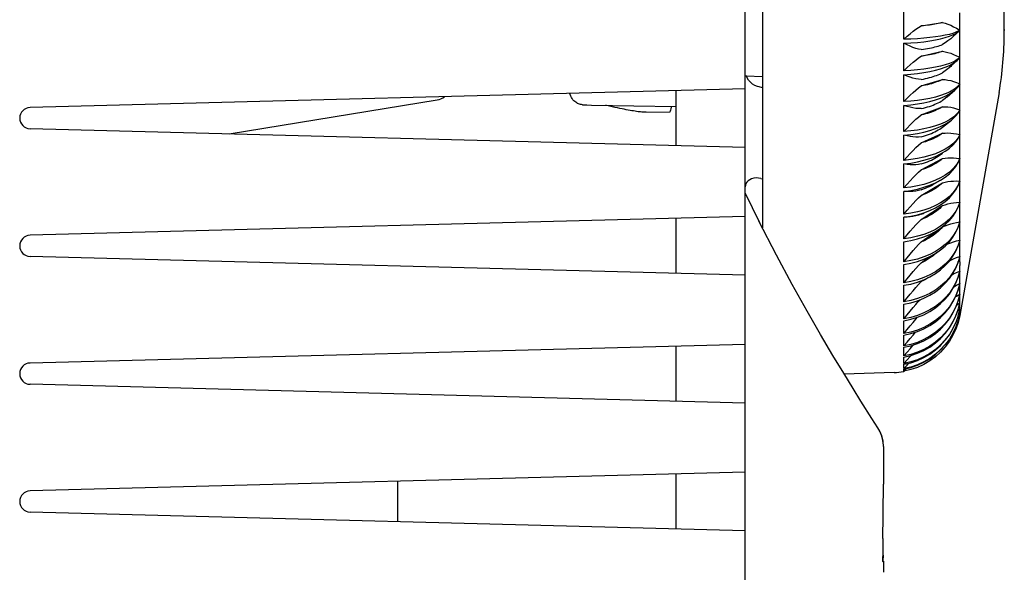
# Model space of a CAD drawing. Header units: inches. Extents: x 0 to 13.8, y 0 to 10.6.
# Tile 7 of 27: x 1.472 to 2.594, y 4.816 to 5.446. Entities that reach past the tile are written whole.
import ezdxf

# ---------------------------------------------------------------- set-up
doc = ezdxf.new("R2010")
doc.units = ezdxf.units.IN
doc.header["$LTSCALE"] = 0.75625
doc.header["$MEASUREMENT"] = 0
doc.layers.get('0').update_dxf_attribs({"linetype": 'CONTINUOUS'})

msp = doc.modelspace()

# ---------------------------------------------------------------- linework, layer by layer
at = {"color": 7, "linetype": 'Continuous'}
for p, q in [((2.299, 4.1515), (2.299, 5.9493)), ((2.3187, 5.8216), (2.3187, 5.2091)), ((2.5943, 5.4347), (2.5943, 5.599)), ((2.5435, 5.4463), (2.5435, 5.454)), ((2.4996, 5.4392), (2.5238, 5.4431)), ((2.5435, 5.4424), (2.5435, 5.4463)), ((2.5417, 5.4332), (2.5391, 5.432)), ((2.5396, 5.4304), (2.5415, 5.4322)), ((2.54, 5.4366), (2.5435, 5.4345)), ((2.5435, 5.4345), (2.5417, 5.4332)), ((2.5425, 5.4332), (2.5435, 5.4343)), ((2.5943, 5.435), (2.5943, 5.4343)), ((2.5943, 5.4343), (2.5943, 5.4342)), ((2.5943, 5.4317), (2.5943, 5.4342)), ((2.5435, 5.4151), (2.5435, 5.4227)), ((2.4996, 5.4046), (2.5238, 5.4104)), ((2.5435, 5.4113), (2.5435, 5.4151)), ((2.5343, 5.3941), (2.5406, 5.3999)), ((2.5391, 5.3998), (2.5357, 5.398)), ((2.5417, 5.4016), (2.5391, 5.3998)), ((2.5406, 5.3999), (2.5417, 5.4009)), ((2.5435, 5.4035), (2.5417, 5.4016)), ((2.5417, 5.4009), (2.5435, 5.4033)), ((2.5435, 5.3845), (2.5435, 5.3919)), ((2.3003, 5.3822), (2.3187, 5.3817)), ((2.4996, 5.3708), (2.5238, 5.3783)), ((2.5435, 5.3808), (2.5435, 5.3845)), ((2.299, 5.3677), (1.4841, 5.3463)), ((2.2203, 5.3028), (2.2203, 5.3656)), ((2.3187, 5.3688), (2.3149, 5.3697)), ((2.5291, 5.3586), (2.5379, 5.3661)), ((2.5357, 5.366), (2.5317, 5.3638)), ((2.5391, 5.3683), (2.5357, 5.366)), ((2.5417, 5.3707), (2.5391, 5.3683)), ((2.5435, 5.3732), (2.5417, 5.3707)), ((2.5417, 5.37), (2.5435, 5.3729)), ((1.7111, 5.3161), (1.9479, 5.3551)), ((2.5883, 5.3633), (2.5435, 5.1092)), ((2.5435, 5.3548), (2.5435, 5.362)), ((2.5435, 5.3512), (2.5435, 5.3548)), ((2.1238, 5.3491), (2.2203, 5.3474)), ((2.4996, 5.3378), (2.5238, 5.3471)), ((2.5435, 5.3437), (2.5417, 5.3407)), ((2.2127, 5.3406), (2.1863, 5.3408)), ((2.5237, 5.3239), (2.5341, 5.332)), ((2.5357, 5.3349), (2.5317, 5.3322)), ((2.5435, 5.326), (2.5435, 5.3329)), ((2.299, 5.3008), (1.4841, 5.3221)), ((2.5223, 5.3228), (2.5237, 5.3239)), ((2.5435, 5.3225), (2.5435, 5.326)), ((2.4996, 5.3059), (2.5238, 5.317)), ((2.5435, 5.3154), (2.5417, 5.3118)), ((2.527, 5.2988), (2.5217, 5.2961)), ((2.5317, 5.3018), (2.527, 5.2988)), ((2.5435, 5.2984), (2.5435, 5.305)), ((2.4996, 5.2753), (2.5238, 5.288)), ((2.5435, 5.2721), (2.5435, 5.2784)), ((2.317, 5.2654), (2.3187, 5.2649)), ((2.5128, 5.2584), (2.5217, 5.2635)), ((2.5217, 5.2661), (2.5158, 5.2633)), ((2.4996, 5.2461), (2.5238, 5.2604)), ((2.5435, 5.2474), (2.5435, 5.2533)), ((2.3157, 5.215), (2.299, 5.2492)), ((2.4996, 5.2187), (2.5238, 5.2345)), ((2.5093, 5.2317), (2.5025, 5.2293)), ((2.5238, 5.2345), (2.5223, 5.2329)), ((2.5417, 5.2326), (2.5435, 5.2381)), ((2.5435, 5.2242), (2.5435, 5.2297)), ((2.299, 5.222), (1.4841, 5.2007)), ((2.2203, 5.1571), (2.2203, 5.2199)), ((2.3347, 5.178), (2.3147, 5.2169)), ((2.4996, 5.193), (2.5214, 5.2085)), ((2.5223, 5.2085), (2.5207, 5.2068)), ((2.5217, 5.2086), (2.527, 5.2128)), ((2.5238, 5.2102), (2.5223, 5.2085)), ((2.5417, 5.2097), (2.5435, 5.2156)), ((2.5435, 5.2029), (2.5435, 5.2079)), ((2.48, 5.1932), (2.4836, 5.1938)), ((2.5217, 5.184), (2.527, 5.1884)), ((2.5435, 5.1835), (2.5435, 5.1881)), ((2.299, 5.1551), (1.4841, 5.1764)), ((2.4996, 5.1694), (2.5079, 5.1757)), ((2.5435, 5.1702), (2.5435, 5.1695)), ((2.5435, 5.1695), (2.5435, 5.1662)), ((2.5417, 5.1529), (2.5435, 5.1598)), ((2.5435, 5.151), (2.5435, 5.1545)), ((2.4996, 5.1478), (2.5019, 5.1497)), ((2.5217, 5.1408), (2.527, 5.1459)), ((2.5417, 5.1383), (2.5435, 5.1454)), ((2.5435, 5.138), (2.5435, 5.141)), ((2.5417, 5.126), (2.5435, 5.1333)), ((2.5399, 5.1211), (2.5435, 5.1237)), ((2.5417, 5.1161), (2.5435, 5.1236)), ((2.5435, 5.1203), (2.5435, 5.1209)), ((2.5435, 5.1191), (2.5435, 5.1203)), ((2.5417, 5.1088), (2.5391, 5.1012)), ((2.5411, 5.1144), (2.5435, 5.1163)), ((2.5417, 5.1086), (2.5435, 5.1163)), ((2.542, 5.1102), (2.5435, 5.1115)), ((2.5428, 5.1084), (2.5435, 5.1091)), ((2.5435, 5.1139), (2.5435, 5.1145)), ((2.5435, 5.1134), (2.5435, 5.1139)), ((2.5435, 5.1104), (2.5435, 5.1105)), ((2.5435, 5.1102), (2.5435, 5.1103)), ((2.5435, 5.11), (2.5435, 5.1101)), ((2.5435, 5.1099), (2.5435, 5.11)), ((2.299, 5.0763), (1.4841, 5.055)), ((2.2203, 5.0115), (2.2203, 5.0743)), ((2.527, 5.0761), (2.5217, 5.0703)), ((2.527, 5.0734), (2.5217, 5.0675)), ((2.5217, 5.0699), (2.5243, 5.0728)), ((2.4687, 5.0442), (2.412, 5.0422)), ((2.48, 5.0458), (2.4829, 5.0488)), ((2.4877, 5.0476), (2.48, 5.0458)), ((2.48, 5.0456), (2.4806, 5.0457)), ((2.299, 5.0094), (1.4841, 5.0308)), ((2.4502, 4.9813), (2.4435, 4.9918)), ((2.4528, 4.9767), (2.4503, 4.9813)), ((2.4547, 4.9719), (2.4528, 4.9767)), ((2.4559, 4.9668), (2.4547, 4.9718)), ((2.4561, 4.9659), (2.4547, 4.9718)), ((2.4565, 4.9616), (2.4559, 4.9668)), ((2.4565, 4.96), (2.4561, 4.9659)), ((2.4565, 4.96), (2.4565, 4.9616)), ((2.4565, 4.96), (2.4565, 4.9208)), ((2.4565, 4.96), (2.4565, 4.96)), ((2.299, 4.9307), (1.4841, 4.9093)), ((2.2203, 4.8658), (2.2203, 4.9286)), ((1.903, 4.8741), (1.903, 4.9203)), ((2.4565, 4.9208), (2.4565, 4.9169)), ((2.299, 4.8637), (1.4841, 4.8851)), ((2.4559, 4.862), (2.456, 4.8651)), ((2.4559, 4.8587), (2.4559, 4.862)), ((2.4559, 4.8552), (2.4559, 4.8587)), ((2.4559, 4.8552), (2.4559, 4.8346)), ((2.4559, 4.8362), (2.4565, 4.8362)), ((2.4562, 4.8292), (2.4565, 4.8361)), ((2.4565, 4.8292), (2.4565, 4.8165))]:
    msp.add_line(p, q, dxfattribs=at)
for points in [[(2.48, 5.424), (2.4798, 5.4293), (2.4797, 5.4346), (2.4797, 5.4399), (2.4797, 5.4452), (2.4798, 5.4505), (2.48, 5.4559)], [(2.5238, 5.4431), (2.5223, 5.4427), (2.5207, 5.4423), (2.519, 5.4419), (2.5172, 5.4416), (2.5153, 5.4412), (2.5133, 5.4409)], [(2.5238, 5.4431), (2.5269, 5.4423), (2.5301, 5.4413), (2.5333, 5.44), (2.5366, 5.4384), (2.54, 5.4366)], [(2.5435, 5.4345), (2.5435, 5.4365), (2.5435, 5.4385), (2.5435, 5.4424)], [(2.48, 5.424), (2.4835, 5.4274), (2.487, 5.4304), (2.4903, 5.4331), (2.4935, 5.4354), (2.4966, 5.4375), (2.4996, 5.4392)], [(2.5133, 5.4409), (2.5112, 5.4406), (2.509, 5.4403), (2.5068, 5.44), (2.5045, 5.4397), (2.5021, 5.4395), (2.4996, 5.4392)], [(2.5217, 5.4246), (2.527, 5.426), (2.5317, 5.4275), (2.5357, 5.429), (2.5391, 5.4307), (2.5417, 5.4325), (2.5425, 5.4332)], [(2.5391, 5.432), (2.5357, 5.4308), (2.5317, 5.4296), (2.527, 5.4286), (2.5217, 5.4276)], [(2.5435, 5.4303), (2.5435, 5.4323), (2.5435, 5.4343)], [(2.5943, 5.4342), (2.5943, 5.4342), (2.5943, 5.4344), (2.5943, 5.4347)], [(2.48, 5.3881), (2.4798, 5.3933), (2.4797, 5.3985), (2.4797, 5.4037), (2.4797, 5.409), (2.4798, 5.4142), (2.48, 5.4195)], [(2.5217, 5.4276), (2.5158, 5.4267), (2.5093, 5.4259), (2.5025, 5.4253), (2.4953, 5.4247), (2.4877, 5.4243), (2.48, 5.424)], [(2.48, 5.4195), (2.4877, 5.4199), (2.4953, 5.4205), (2.5025, 5.4213), (2.5093, 5.4222), (2.5158, 5.4233), (2.5217, 5.4246)], [(2.4996, 5.4123), (2.4965, 5.4128), (2.4934, 5.4136), (2.4901, 5.4147), (2.4869, 5.416), (2.4835, 5.4176), (2.48, 5.4195)], [(2.5396, 5.4304), (2.5365, 5.4276), (2.5332, 5.4247), (2.53, 5.4222), (2.5269, 5.42), (2.5238, 5.418)], [(2.5435, 5.4227), (2.5435, 5.4265), (2.5435, 5.4303)], [(2.4996, 5.4123), (2.5021, 5.4126), (2.5045, 5.413), (2.5068, 5.4134), (2.509, 5.4139), (2.5112, 5.4143), (2.5133, 5.4148)], [(2.5133, 5.4148), (2.5153, 5.4153), (2.5172, 5.4158), (2.519, 5.4163), (2.5207, 5.4169), (2.5223, 5.4175), (2.5238, 5.418)], [(2.5238, 5.4104), (2.5223, 5.4098), (2.5207, 5.4092), (2.519, 5.4087), (2.5172, 5.4082), (2.5153, 5.4076), (2.5133, 5.4071)], [(2.5238, 5.4104), (2.5269, 5.4099), (2.5301, 5.4091), (2.5333, 5.4081), (2.5366, 5.4068), (2.54, 5.4053), (2.5435, 5.4035)], [(2.5435, 5.4035), (2.5435, 5.4055), (2.5435, 5.4075), (2.5435, 5.4113)], [(2.48, 5.3881), (2.4835, 5.3917), (2.487, 5.395), (2.4903, 5.3979), (2.4935, 5.4004), (2.4966, 5.4027), (2.4996, 5.4046)], [(2.5133, 5.4071), (2.5112, 5.4067), (2.509, 5.4062), (2.5068, 5.4058), (2.5045, 5.4054), (2.5021, 5.405), (2.4996, 5.4046)], [(2.5217, 5.3904), (2.527, 5.3923), (2.5317, 5.3942), (2.5357, 5.3963), (2.5391, 5.3986), (2.5406, 5.3999)], [(2.5357, 5.398), (2.5317, 5.3964), (2.527, 5.3948), (2.5217, 5.3934)], [(2.5435, 5.3994), (2.5435, 5.4013), (2.5435, 5.4033)], [(2.5435, 5.3919), (2.5435, 5.3956), (2.5435, 5.3994)], [(2.5217, 5.3934), (2.5158, 5.3921), (2.5093, 5.391), (2.5025, 5.39), (2.4953, 5.3892), (2.4877, 5.3886), (2.48, 5.3881)], [(2.48, 5.3837), (2.4877, 5.3843), (2.4953, 5.3851), (2.5025, 5.3861), (2.5093, 5.3873), (2.5158, 5.3888), (2.5217, 5.3904)], [(2.5343, 5.3941), (2.5332, 5.3931), (2.53, 5.3904), (2.5269, 5.3879), (2.5238, 5.3858)], [(2.3149, 5.3697), (2.313, 5.3702), (2.31, 5.3714), (2.3074, 5.373), (2.305, 5.375), (2.3029, 5.3773), (2.3012, 5.38), (2.3, 5.3829)], [(2.48, 5.353), (2.4798, 5.3581), (2.4797, 5.3632), (2.4797, 5.3683), (2.4797, 5.3734), (2.4798, 5.3785), (2.48, 5.3837)], [(2.4996, 5.3782), (2.4965, 5.3785), (2.4934, 5.379), (2.4901, 5.3798), (2.4869, 5.3808), (2.4835, 5.3821), (2.48, 5.3837)], [(2.4996, 5.3782), (2.5021, 5.3787), (2.5045, 5.3792), (2.5068, 5.3797), (2.509, 5.3803), (2.5112, 5.3809), (2.5133, 5.3815)], [(2.5133, 5.3815), (2.5153, 5.3822), (2.5172, 5.3829), (2.519, 5.3836), (2.5207, 5.3843), (2.5223, 5.385), (2.5238, 5.3858)], [(2.5238, 5.3783), (2.5223, 5.3776), (2.5207, 5.3768), (2.519, 5.3761), (2.5172, 5.3754), (2.5153, 5.3747), (2.5133, 5.3741)], [(2.5238, 5.3783), (2.5269, 5.3781), (2.5301, 5.3776), (2.5333, 5.3769), (2.5366, 5.3759), (2.54, 5.3747), (2.5435, 5.3732)], [(2.5435, 5.3732), (2.5435, 5.3751), (2.5435, 5.3771), (2.5435, 5.3808)], [(2.48, 5.353), (2.4835, 5.3568), (2.487, 5.3603), (2.4903, 5.3634), (2.4935, 5.3661), (2.4966, 5.3686), (2.4996, 5.3708)], [(2.5133, 5.3741), (2.5112, 5.3734), (2.509, 5.3728), (2.5068, 5.3723), (2.5045, 5.3717), (2.5021, 5.3712), (2.4996, 5.3708)], [(2.5217, 5.357), (2.527, 5.3593), (2.5317, 5.3618), (2.5357, 5.3644), (2.5379, 5.3661)], [(2.5317, 5.3638), (2.527, 5.3618), (2.5217, 5.3599)], [(2.5379, 5.3661), (2.5391, 5.3671), (2.5417, 5.37)], [(2.5435, 5.3692), (2.5435, 5.3711), (2.5435, 5.3729)], [(2.5435, 5.362), (2.5435, 5.3656), (2.5435, 5.3692)], [(2.1137, 5.3495), (2.1126, 5.3496), (2.1115, 5.3497), (2.1103, 5.35), (2.1092, 5.3504), (2.1081, 5.3509), (2.107, 5.3515), (2.1059, 5.3522), (2.1048, 5.353), (2.1037, 5.354), (2.1028, 5.3551), (2.1018, 5.3564), (2.101, 5.3578), (2.1002, 5.3593), (2.0995, 5.361), (2.0991, 5.3624)], [(2.5217, 5.3599), (2.5158, 5.3582), (2.5093, 5.3567), (2.5025, 5.3555), (2.4953, 5.3544), (2.4877, 5.3536), (2.48, 5.353)], [(2.48, 5.3487), (2.4877, 5.3494), (2.4953, 5.3504), (2.5025, 5.3517), (2.5093, 5.3532), (2.5158, 5.355), (2.5217, 5.357)], [(2.5133, 5.3491), (2.5153, 5.3499), (2.5172, 5.3507), (2.519, 5.3516), (2.5207, 5.3525), (2.5223, 5.3534), (2.5238, 5.3544)], [(2.5291, 5.3585), (2.5269, 5.3567), (2.5238, 5.3544)], [(2.1137, 5.3495), (2.1161, 5.3494), (2.1186, 5.3493), (2.1238, 5.3491)], [(2.1863, 5.3408), (2.1859, 5.3408), (2.1848, 5.3408), (2.1837, 5.3409), (2.1825, 5.3409), (2.1812, 5.341), (2.1799, 5.3412), (2.1784, 5.3413), (2.1769, 5.3415), (2.1753, 5.3417), (2.1736, 5.342), (2.1718, 5.3423), (2.1699, 5.3426), (2.1679, 5.3429), (2.1658, 5.3433), (2.1635, 5.3437), (2.1612, 5.3442), (2.1587, 5.3447), (2.1561, 5.3452), (2.1534, 5.3458), (2.1506, 5.3464), (2.1476, 5.3471), (2.1444, 5.3478), (2.1411, 5.3486), (2.1401, 5.3488)], [(2.2148, 5.3475), (2.2146, 5.3467), (2.2142, 5.3448), (2.2138, 5.3433), (2.2134, 5.342), (2.2131, 5.3412), (2.2129, 5.3407), (2.2127, 5.3406)], [(2.48, 5.3189), (2.4798, 5.3238), (2.4797, 5.3287), (2.4797, 5.3337), (2.4797, 5.3387), (2.4798, 5.3437), (2.48, 5.3487)], [(2.4996, 5.345), (2.4965, 5.345), (2.4934, 5.3453), (2.4901, 5.3458), (2.4869, 5.3465), (2.4835, 5.3475), (2.48, 5.3487)], [(2.4996, 5.345), (2.5021, 5.3456), (2.5045, 5.3462), (2.5068, 5.3469), (2.509, 5.3476), (2.5112, 5.3483), (2.5133, 5.3491)], [(2.5133, 5.3418), (2.5112, 5.3411), (2.509, 5.3403), (2.5068, 5.3396), (2.5045, 5.339), (2.5021, 5.3383), (2.4996, 5.3378)], [(2.5238, 5.3471), (2.5223, 5.3462), (2.5207, 5.3452), (2.519, 5.3443), (2.5172, 5.3435), (2.5153, 5.3426), (2.5133, 5.3418)], [(2.5238, 5.3471), (2.5269, 5.3471), (2.5301, 5.3469), (2.5333, 5.3465), (2.5366, 5.3458), (2.54, 5.3449), (2.5435, 5.3437)], [(2.5341, 5.332), (2.5357, 5.3333), (2.5391, 5.3366), (2.5417, 5.34), (2.5435, 5.3435)], [(2.5435, 5.3437), (2.5435, 5.3456), (2.5435, 5.3475), (2.5435, 5.3512)], [(2.5435, 5.3399), (2.5435, 5.3417), (2.5435, 5.3435)], [(2.48, 5.3189), (2.4835, 5.3229), (2.487, 5.3265), (2.4903, 5.3298), (2.4935, 5.3328), (2.4966, 5.3354), (2.4996, 5.3378)], [(2.5317, 5.3322), (2.527, 5.3297), (2.5217, 5.3274)], [(2.5217, 5.3246), (2.527, 5.3273), (2.5317, 5.3302), (2.5341, 5.332)], [(2.5417, 5.3407), (2.5391, 5.3378), (2.5357, 5.3349)], [(2.5435, 5.3329), (2.5435, 5.3364), (2.5435, 5.3399)], [(2.5217, 5.3274), (2.5158, 5.3253), (2.5093, 5.3235), (2.5025, 5.3219), (2.4953, 5.3206), (2.4877, 5.3196), (2.48, 5.3189)], [(2.48, 5.3147), (2.4877, 5.3156), (2.4953, 5.3167), (2.5025, 5.3183), (2.5093, 5.3201), (2.5158, 5.3222), (2.5217, 5.3246)], [(2.5133, 5.3177), (2.5153, 5.3186), (2.5172, 5.3196), (2.519, 5.3207), (2.5207, 5.3217), (2.5223, 5.3228)], [(2.5435, 5.3154), (2.5435, 5.3172), (2.5435, 5.319), (2.5435, 5.3225)], [(2.48, 5.286), (2.4798, 5.2907), (2.4797, 5.2955), (2.4797, 5.3002), (2.4797, 5.305), (2.4798, 5.3099), (2.48, 5.3147)], [(2.4996, 5.3129), (2.4965, 5.3126), (2.4934, 5.3126), (2.4901, 5.3128), (2.4869, 5.3132), (2.4835, 5.3139), (2.48, 5.3147)], [(2.4996, 5.3129), (2.5021, 5.3136), (2.5045, 5.3143), (2.5068, 5.3151), (2.509, 5.3159), (2.5112, 5.3168), (2.5133, 5.3177)], [(2.5133, 5.3107), (2.5112, 5.3098), (2.509, 5.3089), (2.5068, 5.3081), (2.5045, 5.3073), (2.5021, 5.3066), (2.4996, 5.3059)], [(2.5238, 5.317), (2.5223, 5.3158), (2.5207, 5.3147), (2.519, 5.3137), (2.5172, 5.3126), (2.5153, 5.3116), (2.5133, 5.3107)], [(2.5238, 5.317), (2.5269, 5.3172), (2.5301, 5.3173), (2.5333, 5.3171), (2.5366, 5.3168), (2.54, 5.3162), (2.5435, 5.3154)], [(2.5288, 5.2977), (2.5317, 5.2998), (2.5357, 5.3034), (2.5391, 5.3072), (2.5417, 5.3111), (2.5435, 5.3151)], [(2.5417, 5.3118), (2.5391, 5.3083), (2.5357, 5.3049), (2.5317, 5.3018)], [(2.5435, 5.3117), (2.5435, 5.3134), (2.5435, 5.3151)], [(2.5435, 5.305), (2.5435, 5.3067), (2.5435, 5.3083), (2.5435, 5.3117)], [(2.48, 5.286), (2.4835, 5.2902), (2.487, 5.294), (2.4903, 5.2974), (2.4935, 5.3005), (2.4966, 5.3034), (2.4996, 5.3059)], [(2.5217, 5.2961), (2.5158, 5.2936), (2.5093, 5.2914), (2.5025, 5.2896), (2.4953, 5.288), (2.4877, 5.2869), (2.48, 5.286)], [(2.5217, 5.2934), (2.527, 5.2965), (2.5288, 5.2977)], [(2.5435, 5.2951), (2.5435, 5.2967), (2.5435, 5.2984)], [(2.48, 5.282), (2.4877, 5.283), (2.4953, 5.2843), (2.5025, 5.2861), (2.5093, 5.2882), (2.5158, 5.2906), (2.5217, 5.2934)], [(2.4996, 5.282), (2.5021, 5.2827), (2.5045, 5.2836), (2.5068, 5.2845), (2.509, 5.2854), (2.5112, 5.2864), (2.5133, 5.2875)], [(2.5133, 5.2875), (2.5153, 5.2886), (2.5172, 5.2897), (2.519, 5.2909), (2.5237, 5.2942)], [(2.5238, 5.288), (2.5223, 5.2867), (2.5207, 5.2854), (2.519, 5.2842), (2.5172, 5.283), (2.5153, 5.2819), (2.5133, 5.2808)], [(2.5435, 5.2882), (2.5417, 5.2841), (2.5391, 5.2801), (2.5357, 5.2763), (2.5317, 5.2726), (2.527, 5.2692), (2.5217, 5.2661)], [(2.5217, 5.2635), (2.527, 5.267), (2.5317, 5.2708), (2.5357, 5.2748), (2.5391, 5.279), (2.5417, 5.2835), (2.5435, 5.288)], [(2.5238, 5.288), (2.5269, 5.2885), (2.5301, 5.2889), (2.5333, 5.289), (2.5366, 5.2889), (2.54, 5.2887), (2.5435, 5.2882)], [(2.5435, 5.2882), (2.5435, 5.29), (2.5435, 5.2917), (2.5435, 5.2951)], [(2.5435, 5.2847), (2.5435, 5.2864), (2.5435, 5.288)], [(2.48, 5.2546), (2.4798, 5.259), (2.4797, 5.2635), (2.4797, 5.2681), (2.4797, 5.2727), (2.4798, 5.2773), (2.48, 5.282)], [(2.4996, 5.282), (2.4965, 5.2814), (2.4934, 5.2811), (2.4901, 5.281), (2.4869, 5.2811), (2.4835, 5.2815), (2.48, 5.282)], [(2.48, 5.2546), (2.4835, 5.2588), (2.487, 5.2628), (2.4903, 5.2664), (2.4935, 5.2696), (2.4966, 5.2726), (2.4996, 5.2753)], [(2.5133, 5.2808), (2.5112, 5.2797), (2.509, 5.2787), (2.5068, 5.2778), (2.5045, 5.2769), (2.5021, 5.276), (2.4996, 5.2753)], [(2.5435, 5.2784), (2.5435, 5.28), (2.5435, 5.2815), (2.5435, 5.2847)], [(2.317, 5.2654), (2.3141, 5.2659), (2.3114, 5.266), (2.3088, 5.2657), (2.3064, 5.265), (2.3042, 5.264), (2.3024, 5.2627), (2.3009, 5.2613), (2.2999, 5.2596), (2.2993, 5.2579), (2.299, 5.256)], [(2.48, 5.2507), (2.4877, 5.2518), (2.4953, 5.2533), (2.5025, 5.2553), (2.5093, 5.2577), (2.5158, 5.2604), (2.5213, 5.2633)], [(2.5158, 5.2633), (2.5093, 5.2608), (2.5025, 5.2586), (2.4953, 5.2569), (2.4877, 5.2555), (2.48, 5.2546)], [(2.5435, 5.2625), (2.5417, 5.2578), (2.5391, 5.2534), (2.5357, 5.249), (2.5317, 5.245), (2.527, 5.2412), (2.5217, 5.2377)], [(2.5238, 5.2604), (2.5269, 5.2612), (2.5301, 5.2618), (2.5333, 5.2623), (2.5366, 5.2625), (2.54, 5.2626), (2.5435, 5.2625)], [(2.5435, 5.269), (2.5435, 5.2705), (2.5435, 5.2721)], [(2.5435, 5.2625), (2.5435, 5.2641), (2.5435, 5.2658), (2.5435, 5.269)], [(2.4996, 5.2525), (2.4965, 5.2517), (2.4934, 5.2511), (2.4901, 5.2507), (2.4869, 5.2505), (2.4835, 5.2505), (2.48, 5.2507)], [(2.4996, 5.2525), (2.5021, 5.2534), (2.5045, 5.2543), (2.5068, 5.2553), (2.509, 5.2564), (2.5112, 5.2575), (2.5128, 5.2584)], [(2.5133, 5.2524), (2.5112, 5.2512), (2.509, 5.25), (2.5068, 5.249), (2.5045, 5.248), (2.5021, 5.247), (2.4996, 5.2461)], [(2.5238, 5.2604), (2.5223, 5.259), (2.5207, 5.2576), (2.519, 5.2562), (2.5172, 5.2549), (2.5153, 5.2536), (2.5133, 5.2524)], [(2.5217, 5.2352), (2.527, 5.2391), (2.5317, 5.2432), (2.5357, 5.2477), (2.5391, 5.2524), (2.5417, 5.2572), (2.5435, 5.2623)], [(2.5435, 5.2592), (2.5435, 5.2607), (2.5435, 5.2623)], [(2.5435, 5.2533), (2.5435, 5.2547), (2.5435, 5.2562), (2.5435, 5.2592)], [(2.48, 5.2247), (2.4798, 5.2289), (2.4797, 5.2332), (2.4797, 5.2375), (2.4797, 5.2419), (2.4798, 5.2463), (2.48, 5.2507)], [(2.48, 5.2247), (2.4835, 5.2291), (2.487, 5.2331), (2.4903, 5.2368), (2.4935, 5.2402), (2.4966, 5.2433), (2.4996, 5.2461)], [(2.5435, 5.2444), (2.5435, 5.2459), (2.5435, 5.2474)], [(2.5435, 5.2383), (2.5435, 5.2398), (2.5435, 5.2414), (2.5435, 5.2444)], [(2.5025, 5.2293), (2.4953, 5.2273), (2.4877, 5.2258), (2.48, 5.2247)], [(2.5217, 5.2377), (2.5158, 5.2345), (2.5093, 5.2317)], [(2.5093, 5.2287), (2.5158, 5.2318), (2.5217, 5.2352)], [(2.5223, 5.2329), (2.5207, 5.2313), (2.519, 5.2298), (2.5172, 5.2283), (2.5153, 5.2269), (2.5133, 5.2255)], [(2.5435, 5.2383), (2.5417, 5.2332), (2.5391, 5.2282), (2.5357, 5.2235), (2.5317, 5.219), (2.527, 5.2148), (2.5217, 5.2109)], [(2.5238, 5.2345), (2.5269, 5.2355), (2.5301, 5.2364), (2.5333, 5.2371), (2.5366, 5.2376), (2.54, 5.238), (2.5435, 5.2383)], [(2.527, 5.2128), (2.5317, 5.2174), (2.5357, 5.2222), (2.5391, 5.2273), (2.5417, 5.2326)], [(2.5435, 5.2352), (2.5435, 5.2367), (2.5435, 5.2381)], [(2.5435, 5.2297), (2.5435, 5.2311), (2.5435, 5.2325), (2.5435, 5.2352)], [(2.48, 5.1966), (2.4798, 5.2006), (2.4797, 5.2046), (2.4797, 5.2086), (2.4797, 5.2127), (2.4798, 5.2169), (2.48, 5.2211)], [(2.48, 5.2211), (2.4877, 5.2223), (2.4953, 5.2239), (2.5025, 5.2261), (2.5093, 5.2287)], [(2.4996, 5.2246), (2.4965, 5.2236), (2.4934, 5.2227), (2.4901, 5.2221), (2.4869, 5.2216), (2.4835, 5.2212), (2.48, 5.2211)], [(2.48, 5.1966), (2.4835, 5.2011), (2.487, 5.2052), (2.4903, 5.209), (2.4935, 5.2125), (2.4966, 5.2157), (2.4996, 5.2187)], [(2.4996, 5.2246), (2.5021, 5.2256), (2.5027, 5.2259)], [(2.5133, 5.2255), (2.5112, 5.2242), (2.509, 5.223), (2.5068, 5.2218), (2.5045, 5.2207), (2.5021, 5.2196), (2.4996, 5.2187)], [(2.5435, 5.2215), (2.5435, 5.2229), (2.5435, 5.2242)], [(2.5435, 5.2158), (2.5435, 5.2172), (2.5435, 5.2187), (2.5435, 5.2215)], [(2.5217, 5.2109), (2.5158, 5.2074), (2.5093, 5.2043), (2.5025, 5.2017), (2.4953, 5.1995), (2.4877, 5.1978), (2.48, 5.1966)], [(2.4836, 5.1938), (2.4877, 5.1945), (2.4953, 5.1964), (2.5025, 5.1987), (2.5093, 5.2016), (2.5158, 5.2049), (2.5217, 5.2086)], [(2.5207, 5.2068), (2.519, 5.2051), (2.5172, 5.2035), (2.5153, 5.202), (2.5133, 5.2005)], [(2.5435, 5.2158), (2.5417, 5.2102), (2.5391, 5.2049), (2.5357, 5.1997), (2.5317, 5.1948), (2.527, 5.1903), (2.5217, 5.186)], [(2.5238, 5.2102), (2.5269, 5.2115), (2.5301, 5.2126), (2.5333, 5.2136), (2.5366, 5.2145), (2.54, 5.2152), (2.5435, 5.2158)], [(2.527, 5.1884), (2.5317, 5.1933), (2.5357, 5.1985), (2.5391, 5.204), (2.5417, 5.2097)], [(2.5435, 5.213), (2.5435, 5.2143), (2.5435, 5.2156)], [(2.5435, 5.2079), (2.5435, 5.2092), (2.5435, 5.2104), (2.5435, 5.213)], [(2.5133, 5.2005), (2.5112, 5.1991), (2.509, 5.1977), (2.5068, 5.1964), (2.5045, 5.1952), (2.5021, 5.1941), (2.4996, 5.193)], [(2.5435, 5.1951), (2.5417, 5.1892), (2.5391, 5.1834), (2.5357, 5.1779), (2.5317, 5.1726), (2.527, 5.1677), (2.5217, 5.1632)], [(2.5286, 5.1901), (2.5301, 5.1908), (2.5333, 5.192), (2.5366, 5.1932), (2.54, 5.1942), (2.5435, 5.1951)], [(2.5435, 5.2004), (2.5435, 5.2016), (2.5435, 5.2029)], [(2.5435, 5.1951), (2.5435, 5.1965), (2.5435, 5.1978), (2.5435, 5.2004)], [(2.48, 5.1705), (2.4798, 5.1742), (2.4797, 5.1779), (2.4797, 5.1816), (2.4797, 5.1854), (2.4798, 5.1893), (2.48, 5.1932)], [(2.48, 5.1705), (2.4835, 5.175), (2.487, 5.1792), (2.4903, 5.1831), (2.4935, 5.1867), (2.4966, 5.19), (2.4996, 5.193)], [(2.5217, 5.186), (2.5158, 5.1822), (2.5093, 5.1789), (2.5025, 5.176), (2.4953, 5.1736), (2.4877, 5.1718), (2.48, 5.1705)], [(2.48, 5.1674), (2.4877, 5.1688), (2.4953, 5.1707), (2.5025, 5.1733), (2.5093, 5.1763), (2.5158, 5.1799), (2.5217, 5.184)], [(2.5217, 5.1613), (2.527, 5.1661), (2.5317, 5.1713), (2.5357, 5.1768), (2.5391, 5.1826), (2.5417, 5.1887)], [(2.5435, 5.1926), (2.5435, 5.1938), (2.5435, 5.195)], [(2.5435, 5.1881), (2.5435, 5.1892), (2.5435, 5.1903), (2.5435, 5.1926)], [(2.3695, 5.1143), (2.3527, 5.1444), (2.3347, 5.178)], [(2.5133, 5.1774), (2.5112, 5.1759), (2.509, 5.1744), (2.5068, 5.173), (2.5045, 5.1717), (2.5021, 5.1705), (2.4996, 5.1694)], [(2.5182, 5.1816), (2.5172, 5.1807), (2.5153, 5.179), (2.5133, 5.1774)], [(2.5435, 5.1765), (2.5417, 5.1702), (2.5391, 5.164), (2.5357, 5.1581), (2.5317, 5.1526), (2.527, 5.1473), (2.5217, 5.1425)], [(2.5322, 5.1719), (2.5333, 5.1724), (2.5366, 5.1739), (2.54, 5.1752), (2.5435, 5.1765)], [(2.5435, 5.1812), (2.5435, 5.1824), (2.5435, 5.1835)], [(2.5435, 5.1765), (2.5435, 5.1777), (2.5435, 5.1789), (2.5435, 5.1812)], [(2.5435, 5.1743), (2.5435, 5.1753), (2.5435, 5.1763)], [(2.5435, 5.1702), (2.5435, 5.1712), (2.5435, 5.1722), (2.5435, 5.1743)], [(2.48, 5.1465), (2.4798, 5.1498), (2.4797, 5.1532), (2.4797, 5.1567), (2.4797, 5.1602), (2.4798, 5.1638), (2.48, 5.1674)], [(2.48, 5.1465), (2.4835, 5.1511), (2.487, 5.1553), (2.4903, 5.1592), (2.4935, 5.1629), (2.4966, 5.1662), (2.4996, 5.1694)], [(2.5217, 5.1632), (2.5158, 5.1591), (2.5093, 5.1555), (2.5025, 5.1524), (2.4953, 5.1499), (2.4877, 5.1479), (2.48, 5.1465)], [(2.527, 5.1459), (2.5317, 5.1513), (2.5357, 5.1572), (2.5391, 5.1633), (2.5417, 5.1697), (2.5419, 5.1707)], [(2.5435, 5.1641), (2.5435, 5.1651), (2.5435, 5.1662)], [(2.5435, 5.1599), (2.5435, 5.161), (2.5435, 5.162), (2.5435, 5.1641)], [(2.48, 5.1437), (2.4877, 5.1451), (2.4953, 5.1472), (2.5025, 5.1499), (2.5093, 5.1532), (2.5158, 5.157), (2.5217, 5.1613)], [(2.508, 5.1526), (2.5068, 5.1518), (2.5045, 5.1504), (2.5021, 5.1491), (2.4996, 5.1478)], [(2.5435, 5.1599), (2.5417, 5.1533), (2.5391, 5.1468), (2.5357, 5.1406), (2.5317, 5.1347), (2.527, 5.1292), (2.5217, 5.1242)], [(2.5217, 5.1227), (2.527, 5.1279), (2.5317, 5.1336), (2.5357, 5.1398), (2.5391, 5.1462), (2.5417, 5.1529)], [(2.5347, 5.1557), (2.5366, 5.1567), (2.54, 5.1583), (2.5435, 5.1599)], [(2.5435, 5.158), (2.5435, 5.1589), (2.5435, 5.1598)], [(2.5435, 5.1545), (2.5435, 5.1553), (2.5435, 5.1562), (2.5435, 5.158)], [(2.5435, 5.1492), (2.5435, 5.1501), (2.5435, 5.151)], [(2.48, 5.1248), (2.4798, 5.1278), (2.4797, 5.1308), (2.4797, 5.134), (2.4797, 5.1371), (2.4798, 5.1404), (2.48, 5.1437)], [(2.48, 5.1248), (2.4835, 5.1293), (2.487, 5.1336), (2.4903, 5.1375), (2.4935, 5.1412), (2.4966, 5.1447), (2.4996, 5.1478)], [(2.5217, 5.1425), (2.5158, 5.1382), (2.5093, 5.1344), (2.5025, 5.1311), (2.4953, 5.1284), (2.4877, 5.1263), (2.48, 5.1248)], [(2.48, 5.1223), (2.4877, 5.1238), (2.4953, 5.126), (2.5025, 5.1288), (2.5093, 5.1323), (2.5158, 5.1363), (2.5217, 5.1408)], [(2.5435, 5.1455), (2.5417, 5.1386), (2.5391, 5.1318), (2.5357, 5.1254), (2.5317, 5.1192), (2.527, 5.1135), (2.5217, 5.1082)], [(2.5368, 5.1418), (2.54, 5.1436), (2.5435, 5.1455)], [(2.5435, 5.1455), (2.5435, 5.1465), (2.5435, 5.1474), (2.5435, 5.1492)], [(2.5435, 5.1439), (2.5435, 5.1447), (2.5435, 5.1454)], [(2.5435, 5.141), (2.5435, 5.1417), (2.5435, 5.1424), (2.5435, 5.1439)], [(2.5217, 5.1069), (2.527, 5.1124), (2.5317, 5.1183), (2.5357, 5.1246), (2.5391, 5.1313), (2.5417, 5.1383)], [(2.5435, 5.1334), (2.5417, 5.1262), (2.5391, 5.1192), (2.5357, 5.1125), (2.5317, 5.1062), (2.527, 5.1002), (2.5217, 5.0948)], [(2.5385, 5.1303), (2.54, 5.1312), (2.5435, 5.1334)], [(2.5435, 5.1365), (2.5435, 5.1373), (2.5435, 5.138)], [(2.5435, 5.1334), (2.5435, 5.1342), (2.5435, 5.135), (2.5435, 5.1365)], [(2.5435, 5.1321), (2.5435, 5.1327), (2.5435, 5.1333)], [(2.5435, 5.1298), (2.5435, 5.1303), (2.5435, 5.1309), (2.5435, 5.1321)], [(2.5435, 5.1274), (2.5435, 5.1294), (2.5435, 5.1298)], [(2.4797, 5.1136), (2.4797, 5.115), (2.4797, 5.1164), (2.4797, 5.1178), (2.4798, 5.1193), (2.4799, 5.1208), (2.48, 5.1223)], [(2.48, 5.1055), (2.4835, 5.11), (2.487, 5.1142), (2.4903, 5.1182), (2.4935, 5.1219), (2.4966, 5.1254), (2.4983, 5.1272)], [(2.5217, 5.1242), (2.5158, 5.1196), (2.5093, 5.1156), (2.5025, 5.1121), (2.4953, 5.1092), (2.4877, 5.107), (2.48, 5.1055)], [(2.48, 5.1033), (2.4877, 5.1049), (2.4953, 5.1072), (2.5025, 5.1101), (2.5093, 5.1137), (2.5158, 5.1179), (2.5217, 5.1227)], [(2.5217, 5.0937), (2.527, 5.0993), (2.5317, 5.1054), (2.5357, 5.1119), (2.5391, 5.1188), (2.5417, 5.126)], [(2.5435, 5.1262), (2.5435, 5.1268), (2.5435, 5.1274)], [(2.5435, 5.1237), (2.5435, 5.1243), (2.5435, 5.1249), (2.5435, 5.1262)], [(2.5435, 5.1227), (2.5435, 5.1232), (2.5435, 5.1236)], [(2.5435, 5.1209), (2.5435, 5.1214), (2.5435, 5.1218), (2.5435, 5.1227)], [(2.5435, 5.1182), (2.5435, 5.1187), (2.5435, 5.1191)], [(2.5435, 5.1163), (2.5435, 5.1168), (2.5435, 5.1173), (2.5435, 5.1182)], [(2.4435, 4.9918), (2.4309, 5.0117), (2.422, 5.026), (2.4114, 5.0433), (2.399, 5.0638), (2.385, 5.0874), (2.3695, 5.1143)], [(2.48, 5.1055), (2.4799, 5.1068), (2.4798, 5.1081), (2.4797, 5.1095), (2.4797, 5.1108), (2.4797, 5.1122), (2.4797, 5.1136)], [(2.5217, 5.1082), (2.5158, 5.1034), (2.5093, 5.0992), (2.5025, 5.0956), (2.4953, 5.0926), (2.4877, 5.0903), (2.48, 5.0887)], [(2.48, 5.0887), (2.4835, 5.0931), (2.487, 5.0973), (2.4903, 5.1013), (2.4935, 5.105), (2.4955, 5.1073)], [(2.48, 5.0868), (2.4877, 5.0885), (2.4953, 5.0909), (2.5025, 5.0939), (2.5093, 5.0977), (2.5158, 5.102), (2.5217, 5.1069)], [(2.5417, 5.1163), (2.5391, 5.1091), (2.5357, 5.1022), (2.5317, 5.0957), (2.527, 5.0896), (2.5217, 5.0839)], [(2.5217, 5.0831), (2.527, 5.0888), (2.5317, 5.0951), (2.5357, 5.1017), (2.5391, 5.1088), (2.5417, 5.1161)], [(2.5435, 5.1114), (2.5417, 5.1038), (2.5391, 5.0964), (2.5357, 5.0892), (2.5317, 5.0824), (2.527, 5.0761)], [(2.5435, 5.1091), (2.5417, 5.1013), (2.5391, 5.0938), (2.5357, 5.0866), (2.5317, 5.0798), (2.527, 5.0734)], [(2.5435, 5.1145), (2.5435, 5.1148), (2.5435, 5.1151), (2.5435, 5.1154), (2.5435, 5.1157), (2.5435, 5.116), (2.5435, 5.1163)], [(2.5435, 5.1115), (2.5435, 5.1118), (2.5435, 5.1121), (2.5435, 5.1124), (2.5435, 5.1127), (2.5435, 5.113), (2.5435, 5.1134)], [(2.5435, 5.1091), (2.5435, 5.1093), (2.5435, 5.1094), (2.5435, 5.1096), (2.5435, 5.1097), (2.5435, 5.1099)], [(2.48, 5.0887), (2.4798, 5.091), (2.4797, 5.0933), (2.4797, 5.0957), (2.4797, 5.0981), (2.4798, 5.1007), (2.48, 5.1033)], [(2.5217, 5.0948), (2.5158, 5.0898), (2.5093, 5.0855), (2.5025, 5.0817), (2.4953, 5.0786), (2.4877, 5.0762), (2.48, 5.0746)], [(2.5391, 5.1015), (2.5357, 5.0944), (2.5317, 5.0877), (2.527, 5.0815), (2.5217, 5.0757)], [(2.5217, 5.0751), (2.527, 5.081), (2.5317, 5.0873), (2.5357, 5.0941), (2.5391, 5.1012)], [(2.48, 5.0746), (2.4798, 5.0764), (2.4797, 5.0784), (2.4797, 5.0804), (2.4797, 5.0824), (2.4798, 5.0846), (2.48, 5.0868)], [(2.48, 5.073), (2.4877, 5.0747), (2.4953, 5.0772), (2.5025, 5.0803), (2.5093, 5.0842), (2.5158, 5.0887), (2.5217, 5.0937)], [(2.48, 5.0746), (2.4835, 5.0789), (2.4869, 5.083), (2.4903, 5.0869), (2.4931, 5.0902)], [(2.5217, 5.0839), (2.5158, 5.0788), (2.5093, 5.0743), (2.5025, 5.0705), (2.4953, 5.0673), (2.4877, 5.0649), (2.48, 5.0631)], [(2.48, 5.0619), (2.4877, 5.0637), (2.4953, 5.0662), (2.5025, 5.0694), (2.5093, 5.0733), (2.5158, 5.0779), (2.5217, 5.0831)], [(2.48, 5.0631), (2.4798, 5.0646), (2.4797, 5.0661), (2.4797, 5.0677), (2.4797, 5.0694), (2.4798, 5.0712), (2.48, 5.073)], [(2.48, 5.0631), (2.4835, 5.0673), (2.4869, 5.0714), (2.4902, 5.0752), (2.4907, 5.0757)], [(2.5217, 5.0757), (2.5158, 5.0705), (2.5093, 5.0659), (2.5025, 5.062), (2.4953, 5.0588), (2.4877, 5.0563), (2.48, 5.0545)], [(2.48, 5.0536), (2.4877, 5.0554), (2.4953, 5.0579), (2.5025, 5.0612), (2.5093, 5.0652), (2.5158, 5.0699), (2.5217, 5.0751)], [(2.48, 5.0545), (2.4798, 5.0555), (2.4797, 5.0567), (2.4797, 5.0579), (2.4797, 5.0591), (2.4798, 5.0605), (2.48, 5.0619)], [(2.5217, 5.0703), (2.5158, 5.065), (2.5093, 5.0603), (2.5025, 5.0563), (2.4953, 5.053), (2.4877, 5.0505), (2.48, 5.0487)], [(2.48, 5.0482), (2.4877, 5.05), (2.4953, 5.0525), (2.5025, 5.0559), (2.5093, 5.0599), (2.5158, 5.0646), (2.5217, 5.0699)], [(2.48, 5.0545), (2.4835, 5.0586), (2.4869, 5.0624), (2.4881, 5.0638)], [(2.5217, 5.0675), (2.5158, 5.0622), (2.5093, 5.0575), (2.5025, 5.0535), (2.4953, 5.0501), (2.4877, 5.0476)], [(2.48, 5.0487), (2.4798, 5.0493), (2.4797, 5.05), (2.4797, 5.0508), (2.4797, 5.0517), (2.4798, 5.0526), (2.48, 5.0536)], [(2.48, 5.0487), (2.4835, 5.0526), (2.4856, 5.0549)], [(2.48, 5.0458), (2.4798, 5.046), (2.4797, 5.0463), (2.4797, 5.0466), (2.4797, 5.0471), (2.4798, 5.0476), (2.48, 5.0482)], [(2.4797, 5.0453), (2.4797, 5.0453), (2.4798, 5.0454), (2.48, 5.0456)], [(2.4547, 4.9718), (2.4526, 4.9772), (2.4502, 4.9813)], [(2.4559, 4.8316), (2.4559, 4.833), (2.4559, 4.8346)], [(2.456, 4.8288), (2.456, 4.8294), (2.4559, 4.8304), (2.4559, 4.8316)], [(2.4561, 4.8283), (2.4561, 4.8284), (2.456, 4.8288)], [(2.4562, 4.8292), (2.4562, 4.8286), (2.4561, 4.8283), (2.4561, 4.8283)]]:
    msp.add_lwpolyline(points, dxfattribs=at)
for centre, radius, start, end in [((2.2006, 5.4317), 0.3937, 350.0001, 360), ((1.9447, 5.3745), 0.0197, 279.3476, 306.0807), ((1.4844, 5.3342), 0.0121, 91.5, 268.5093), ((1.4844, 5.1885), 0.0121, 91.5, 268.5093), ((1.4844, 5.0429), 0.0121, 91.5, 268.5093), ((2.466, 5.1229), 0.0787, 272, 280.0035), ((1.4844, 4.8972), 0.0121, 91.5, 268.5093)]:
    msp.add_arc(centre, radius, start, end, dxfattribs=at)
msp.add_ellipse((1.2705, 4.9287), major_axis=(0, 2.0543), ratio=0.57735, start_param=-1.601773, end_param=-1.576546, dxfattribs=at)

doc.saveas('drawing.dxf')
